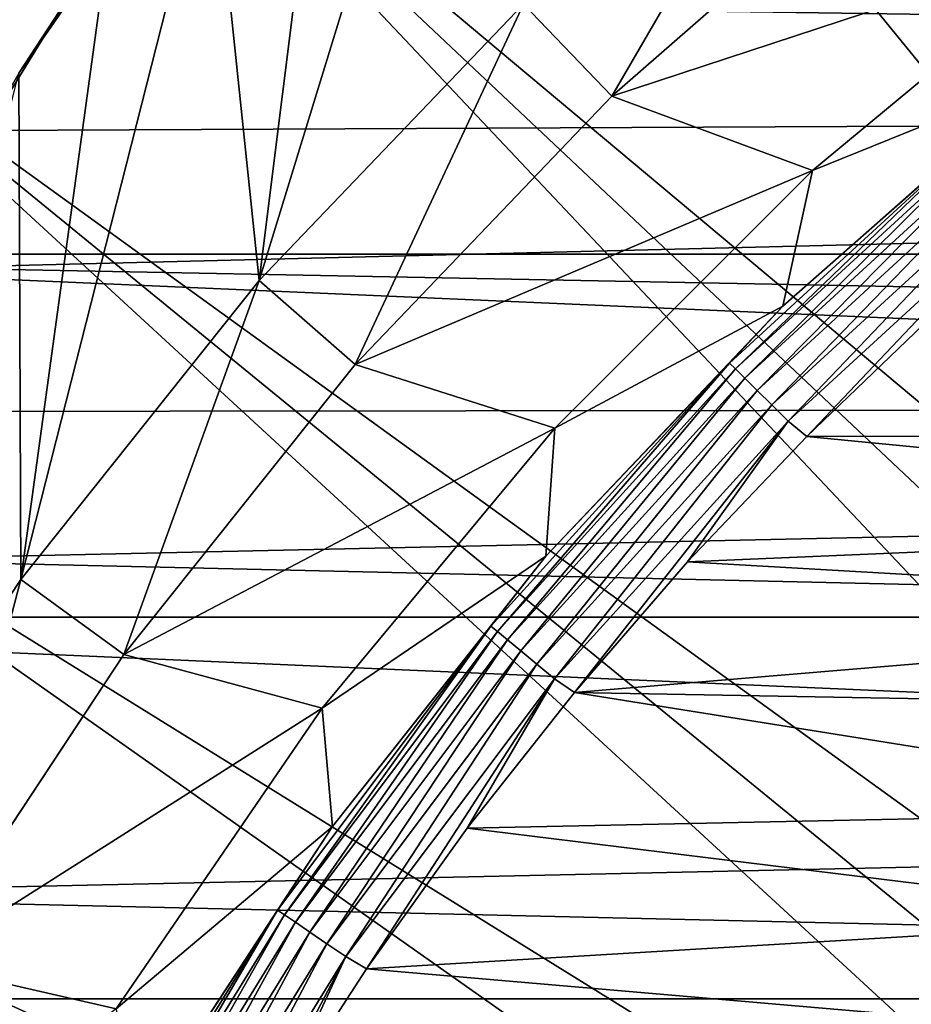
# Model space of a CAD drawing. Header units: metres. Extents: x -22 to 73, y -229 to 22.
# Tile 172 of 256: x -15.73 to -11.66, y 9.48 to 13.97. Entities that reach past the tile are written whole.
import ezdxf

# ---------------------------------------------------------------- set-up
doc = ezdxf.new("R2010")
doc.units = ezdxf.units.M
doc.layers.add('solid_509500_SW0001', color=7, linetype='CONTINUOUS')

msp = doc.modelspace()

# ---------------------------------------------------------------- linework, layer by layer
at = {"layer": 'solid_509500_SW0001'}
for points in [[(-6.188855, 9.929099, 120.188515), (-10.856981, 18.804842, 120.013718), (-12.454617, 17.787037, 120.013718)], [(-7.161612, 9.25204, 120.188515), (-12.454617, 17.787037, 120.013718), (-13.957466, 16.63386, 120.013718)], [(-6.683812, 9.602895, 120.188515), (-6.188855, 9.929099, 120.188515), (-12.454617, 17.787037, 120.013718)], [(-7.161612, 9.25204, 120.188515), (-6.683812, 9.602895, 120.188515), (-12.454617, 17.787037, 120.013718)], [(-7.621028, 8.877436, 120.188515), (-13.957466, 16.63386, 120.013718), (-15.35409, 15.35409, 120.013718)], [(-7.621028, 8.877436, 120.188515), (-7.161612, 9.25204, 120.188515), (-13.957466, 16.63386, 120.013718)], [(-13.72948, 15.729846, 6.7), (-13.42852, 14.045444, 6.7), (-14.63383, 12.784783, 6.7)], [(-14.315441, 15.32301, 6.7), (-13.72948, 15.729846, 6.7), (-14.63383, 12.784783, 6.7)], [(-8.480042, 8.060882, 120.188515), (-15.35409, 15.35409, 120.013718), (-16.63386, 13.957466, 120.013718)], [(-15.787104, 15.130713, 119.996193), (-16.63386, 13.957466, 120.013718), (-15.35409, 15.35409, 120.013718)], [(-8.060882, 8.480042, 120.188515), (-7.621028, 8.877436, 120.188515), (-15.35409, 15.35409, 120.013718)], [(-8.480042, 8.060882, 120.188515), (-8.060882, 8.480042, 120.188515), (-15.35409, 15.35409, 120.013718)], [(-14.849243, 14.849241, 6.7), (-14.315441, 15.32301, 6.7), (-14.63383, 12.784783, 6.7)], [(-13.42852, 14.045444, 6.7), (-12.11588, 15.19227, 6.7), (-13.026531, 13.624683, 40.038475)], [(-12.11588, 15.19227, 6.7), (-11.752783, 14.737523, 40.038475), (-13.026531, 13.624683, 40.038475)], [(-15.515899, 14.056066, 0.034086), (14.857604, 13.611543, 0.034086), (13.576676, 14.88947, 0.034086)], [(-14.849243, 14.849241, 6.7), (-14.63383, 12.784783, 6.7), (-15.720659, 11.421932, 6.7)], [(-15.323011, 14.315439, 6.7), (-14.849243, 14.849241, 6.7), (-15.720659, 11.421932, 6.7)], [(-13.026489, 13.624722, 90), (-13.026531, 13.624683, 40.038475), (-11.752783, 14.737523, 40.038475)], [(-11.75274, 14.737557, 90), (-13.026489, 13.624722, 90), (-11.752783, 14.737523, 40.038475)], [(-10.834109, 14.346693, 90), (-13.026489, 13.624722, 90), (-11.75274, 14.737557, 90)], [(-18.430916, 12.905476), (-17.235994, 14.462728), (18.430916, 12.905476)], [(-17.235994, 14.462728), (17.235994, 14.462728), (18.430916, 12.905476)], [(-10.834109, 14.346693, 90), (-12.111639, 13.285848, 90), (-13.026489, 13.624722, 90)], [(-11.070765, 13.707675, 110.508728), (-12.111639, 13.285848, 90), (-10.834109, 14.346693, 90)], [(-15.729847, 13.729479, 6.7), (-15.323011, 14.315439, 6.7), (-15.720659, 11.421932, 6.7)], [(-15.515899, 14.056066, 0.034086), (-15.323011, 14.315439, 6.7), (-15.729847, 13.729479, 6.7)], [(-15.880045, 13.468556, 0.034086), (-15.515899, 14.056066, 0.034086), (-15.729847, 13.729479, 6.7)], [(-15.880045, 13.468556, 0.034086), (14.857604, 13.611543, 0.034086), (-15.515899, 14.056066, 0.034086)], [(-14.63383, 12.784783, 6.7), (-13.42852, 14.045444, 6.7), (-14.195397, 12.402145, 40.038475)], [(-13.42852, 14.045444, 6.7), (-13.026531, 13.624683, 40.038475), (-14.195397, 12.402145, 40.038475)], [(-9.25204, 7.161612, 120.188515), (-16.63386, 13.957466, 120.013718), (-17.787037, 12.454617, 120.013718)], [(-8.877436, 7.621028, 120.188515), (-8.480042, 8.060882, 120.188515), (-16.63386, 13.957466, 120.013718)], [(-9.25204, 7.161612, 120.188515), (-8.877436, 7.621028, 120.188515), (-16.63386, 13.957466, 120.013718)], [(-15.729847, 13.729479, 6.7), (-15.720659, 11.421932, 6.7), (-16.68144, 9.966404, 6.7)], [(-11.070765, 13.707675, 110.508728), (-12.247118, 12.667686, 110.508728), (-12.111639, 13.285848, 90)], [(-11.296509, 13.503762, 110.618538), (-12.247118, 12.667686, 110.508728), (-11.070765, 13.707675, 110.508728)], [(-16.174217, 12.84304, 0.034086), (16.018755, 12.223828, 0.034086), (14.857604, 13.611543, 0.034086)], [(-16.174217, 12.84304, 0.034086), (14.857604, 13.611543, 0.034086), (-15.880045, 13.468556, 0.034086)], [(-14.195358, 12.402189, 90), (-14.195397, 12.402145, 40.038475), (-13.026531, 13.624683, 40.038475)], [(-13.026489, 13.624722, 90), (-14.195358, 12.402189, 90), (-13.026531, 13.624683, 40.038475)], [(-12.111639, 13.285848, 90), (-14.195358, 12.402189, 90), (-13.026489, 13.624722, 90)], [(-12.489547, 12.408624, 110.618538), (-12.247118, 12.667686, 110.508728), (-11.296509, 13.503762, 110.618538)], [(-12.489547, 12.408624, 110.618538), (-11.296509, 13.503762, 110.618538), (-12.462554, 12.381806, 110.722641)], [(-11.296509, 13.503762, 110.618538), (-11.272096, 13.474579, 110.722641), (-12.462554, 12.381806, 110.722641)], [(-12.462554, 12.381806, 110.722641), (-11.272096, 13.474579, 110.722641), (-12.419956, 12.339484, 110.815804)], [(-11.272096, 13.474579, 110.722641), (-11.233566, 13.428521, 110.815804), (-12.419956, 12.339484, 110.815804)], [(-12.419956, 12.339484, 110.815804), (-11.233566, 13.428521, 110.815804), (-12.363845, 12.283736, 110.89344)], [(-11.233566, 13.428521, 110.815804), (-11.182815, 13.367853, 110.89344), (-12.363845, 12.283736, 110.89344)], [(-12.363845, 12.283736, 110.89344), (-11.182815, 13.367853, 110.89344), (-12.296977, 12.217302, 110.951752)], [(-11.182815, 13.367853, 110.89344), (-11.122334, 13.295556, 110.951752), (-12.296977, 12.217302, 110.951752)], [(-12.296977, 12.217302, 110.951752), (-11.122334, 13.295556, 110.951752), (-12.22264, 12.143447, 110.987862)], [(-11.122334, 13.295556, 110.951752), (-11.055099, 13.215182, 110.987862), (-12.22264, 12.143447, 110.987862)], [(-12.111639, 13.285848, 90), (-13.285836, 12.111651, 90), (-14.195358, 12.402189, 90)], [(-12.247118, 12.667686, 110.508728), (-13.285836, 12.111651, 90), (-12.111639, 13.285848, 90)], [(-12.22264, 12.143447, 110.987862), (-11.055099, 13.215182, 110.987862), (-12.137725, 12.073545, 111)], [(-11.055099, 13.215182, 110.987862), (-11.569042, 12.619514, 111), (-12.137725, 12.073545, 111)], [(-19.485569, 11.250006), (-18.430916, 12.905476), (19.485569, 11.250006)], [(-18.430916, 12.905476), (18.430916, 12.905476), (19.485569, 11.250006)], [(-16.394487, 12.187861, 0.034086), (16.018755, 12.223828, 0.034086), (-16.174217, 12.84304, 0.034086)], [(-15.720659, 11.421932, 6.7), (-14.63383, 12.784783, 6.7), (-15.24997, 11.079752, 40.038475)], [(-14.63383, 12.784783, 6.7), (-14.195397, 12.402145, 40.038475), (-15.24997, 11.079752, 40.038475)], [(-12.247118, 12.667686, 110.508728), (-13.326217, 11.527104, 110.508728), (-13.285836, 12.111651, 90)], [(-12.489547, 12.408624, 110.618538), (-13.326217, 11.527104, 110.508728), (-12.247118, 12.667686, 110.508728)], [(-12.137725, 12.073545, 111), (-11.569042, 12.619514, 111), (-7.631745, 12.079847, 111)], [(-9.602895, 6.683812, 120.188515), (-17.787037, 12.454617, 120.013718), (-18.804842, 10.856981, 120.013718)], [(-9.602895, 6.683812, 120.188515), (-9.25204, 7.161612, 120.188515), (-17.787037, 12.454617, 120.013718)], [(-15.249935, 11.079801, 90), (-15.24997, 11.079752, 40.038475), (-14.195397, 12.402145, 40.038475)], [(-14.195358, 12.402189, 90), (-15.249935, 11.079801, 90), (-14.195397, 12.402145, 40.038475)], [(-13.285836, 12.111651, 90), (-15.249935, 11.079801, 90), (-14.195358, 12.402189, 90)], [(-13.576907, 11.208493, 110.618538), (-13.326217, 11.527104, 110.508728), (-12.489547, 12.408624, 110.618538)], [(-13.576907, 11.208493, 110.618538), (-12.489547, 12.408624, 110.618538), (-13.547565, 11.18427, 110.722641)], [(-12.489547, 12.408624, 110.618538), (-12.462554, 12.381806, 110.722641), (-13.547565, 11.18427, 110.722641)], [(-13.547565, 11.18427, 110.722641), (-12.462554, 12.381806, 110.722641), (-13.501258, 11.146041, 110.815804)], [(-12.462554, 12.381806, 110.722641), (-12.419956, 12.339484, 110.815804), (-13.501258, 11.146041, 110.815804)], [(-13.501258, 11.146041, 110.815804), (-12.419956, 12.339484, 110.815804), (-13.440261, 11.095684, 110.89344)], [(-12.419956, 12.339484, 110.815804), (-12.363845, 12.283736, 110.89344), (-13.440261, 11.095684, 110.89344)], [(-13.440261, 11.095684, 110.89344), (-12.363845, 12.283736, 110.89344), (-13.367573, 11.035676, 110.951752)], [(-12.363845, 12.283736, 110.89344), (-12.296977, 12.217302, 110.951752), (-13.367573, 11.035676, 110.951752)], [(16.018755, 12.223828, 0.034086), (-16.537945, 11.511685, 0.034086), (17.050714, 10.73758, 0.034086)], [(-16.394487, 12.187861, 0.034086), (-16.537945, 11.511685, 0.034086), (16.018755, 12.223828, 0.034086)], [(-13.367573, 11.035676, 110.951752), (-12.296977, 12.217302, 110.951752), (-13.286763, 10.968964, 110.987862)], [(-12.296977, 12.217302, 110.951752), (-12.22264, 12.143447, 110.987862), (-13.286763, 10.968964, 110.987862)], [(-13.286763, 10.968964, 110.987862), (-12.22264, 12.143447, 110.987862), (-13.196745, 10.905998, 111)], [(-12.22264, 12.143447, 110.987862), (-12.680704, 11.501939, 111), (-13.196745, 10.905998, 111)], [(-12.22264, 12.143447, 110.987862), (-12.137725, 12.073545, 111), (-12.680704, 11.501939, 111)], [(-13.285836, 12.111651, 90), (-14.346684, 10.834122, 90), (-15.249935, 11.079801, 90)], [(-13.326217, 11.527104, 110.508728), (-14.346684, 10.834122, 90), (-13.285836, 12.111651, 90)], [(-12.137725, 12.073545, 111), (-7.631745, 12.079847, 111), (-8.212715, 11.692628, 111)], [(-12.680704, 11.501939, 111), (-12.137725, 12.073545, 111), (-8.212715, 11.692628, 111)], [(-12.680704, 11.501939, 111), (-8.212715, 11.692628, 111), (-8.773915, 11.277617, 111)], [(17.050714, 10.73758, 0.034086), (-16.537945, 11.511685, 0.034086), (-17.503939, 9.981713, 0.034086)], [(-13.326217, 11.527104, 110.508728), (-14.299493, 10.294984, 110.508728), (-14.346684, 10.834122, 90)], [(-13.576907, 11.208493, 110.618538), (-14.299493, 10.294984, 110.508728), (-13.326217, 11.527104, 110.508728)], [(-13.196745, 10.905998, 111), (-12.680704, 11.501939, 111), (-8.773915, 11.277617, 111)], [(-16.68144, 9.966404, 6.7), (-15.720659, 11.421932, 6.7), (-16.181759, 9.668152, 40.038475)], [(-15.720659, 11.421932, 6.7), (-15.24997, 11.079752, 40.038475), (-16.181759, 9.668152, 40.038475)], [(-13.196745, 10.905998, 111), (-8.773915, 11.277617, 111), (-9.31427, 10.835615, 111)], [(-20.391922, 9.508916), (-19.485569, 11.250006), (20.391922, 9.508916)], [(-19.485569, 11.250006), (19.485569, 11.250006), (20.391922, 9.508916)], [(-14.54939, 9.913525, 110.618538), (-14.299493, 10.294984, 110.508728), (-13.576907, 11.208493, 110.618538)], [(-14.54939, 9.913525, 110.618538), (-13.576907, 11.208493, 110.618538), (-14.517946, 9.8921, 110.722641)], [(-13.576907, 11.208493, 110.618538), (-13.547565, 11.18427, 110.722641), (-14.517946, 9.8921, 110.722641)], [(-14.517946, 9.8921, 110.722641), (-13.547565, 11.18427, 110.722641), (-14.468322, 9.858288, 110.815804)], [(-13.547565, 11.18427, 110.722641), (-13.501258, 11.146041, 110.815804), (-14.468322, 9.858288, 110.815804)], [(-14.468322, 9.858288, 110.815804), (-13.501258, 11.146041, 110.815804), (-14.402956, 9.813749, 110.89344)], [(-13.501258, 11.146041, 110.815804), (-13.440261, 11.095684, 110.89344), (-14.402956, 9.813749, 110.89344)], [(-14.402956, 9.813749, 110.89344), (-13.440261, 11.095684, 110.89344), (-14.325061, 9.760674, 110.951752)], [(-13.440261, 11.095684, 110.89344), (-13.367573, 11.035676, 110.951752), (-14.325061, 9.760674, 110.951752)], [(-16.18173, 9.668201, 90), (-16.181759, 9.668152, 40.038475), (-15.24997, 11.079752, 40.038475)], [(-15.249935, 11.079801, 90), (-16.18173, 9.668201, 90), (-15.24997, 11.079752, 40.038475)], [(-14.346684, 10.834122, 90), (-16.18173, 9.668201, 90), (-15.249935, 11.079801, 90)], [(-14.325061, 9.760674, 110.951752), (-13.367573, 11.035676, 110.951752), (-14.238464, 9.70167, 110.987862)], [(-13.367573, 11.035676, 110.951752), (-13.286763, 10.968964, 110.987862), (-14.238464, 9.70167, 110.987862)], [(-14.238464, 9.70167, 110.987862), (-13.286763, 10.968964, 110.987862), (-14.143686, 9.646294, 111)], [(-13.286763, 10.968964, 110.987862), (-13.684737, 10.287022, 111), (-14.143686, 9.646294, 111)], [(-13.286763, 10.968964, 110.987862), (-13.196745, 10.905998, 111), (-13.684737, 10.287022, 111)], [(-13.684737, 10.287022, 111), (-13.196745, 10.905998, 111), (-9.832644, 10.36751, 111)], [(-13.196745, 10.905998, 111), (-9.31427, 10.835615, 111), (-9.832644, 10.36751, 111)], [(-10.229815, 5.678011, 120.188515), (-18.804842, 10.856981, 120.013718), (-19.679533, 9.176717, 120.013718)], [(-9.929099, 6.188855, 120.188515), (-9.602895, 6.683812, 120.188515), (-18.804842, 10.856981, 120.013718)], [(-10.229815, 5.678011, 120.188515), (-9.929099, 6.188855, 120.188515), (-18.804842, 10.856981, 120.013718)], [(-14.346684, 10.834122, 90), (-15.285131, 9.46416, 90), (-16.18173, 9.668201, 90)], [(-14.299493, 10.294984, 110.508728), (-15.285131, 9.46416, 90), (-14.346684, 10.834122, 90)], [(17.050714, 10.73758, 0.034086), (-17.503939, 9.981713, 0.034086), (17.945194, 9.164743, 0.034086)], [(-13.684737, 10.287022, 111), (-9.832644, 10.36751, 111), (-10.327709, 9.87444, 111)], [(-14.299493, 10.294984, 110.508728), (-15.159216, 8.981112, 110.508728), (-15.285131, 9.46416, 90)], [(-14.54939, 9.913525, 110.618538), (-15.159216, 8.981112, 110.508728), (-14.299493, 10.294984, 110.508728)], [(-14.143686, 9.646294, 111), (-13.684737, 10.287022, 111), (-10.327709, 9.87444, 111)], [(17.945194, 9.164743, 0.034086), (-17.503939, 9.981713, 0.034086), (-18.328779, 8.37128, 0.034086)], [(-15.398767, 8.534676, 110.618538), (-15.159216, 8.981112, 110.508728), (-14.54939, 9.913525, 110.618538)], [(-15.398767, 8.534676, 110.618538), (-14.54939, 9.913525, 110.618538), (-15.365488, 8.516231, 110.722641)], [(-14.54939, 9.913525, 110.618538), (-14.517946, 9.8921, 110.722641), (-15.365488, 8.516231, 110.722641)], [(-15.365488, 8.516231, 110.722641), (-14.517946, 9.8921, 110.722641), (-15.312966, 8.487122, 110.815804)], [(-14.517946, 9.8921, 110.722641), (-14.468322, 9.858288, 110.815804), (-15.312966, 8.487122, 110.815804)], [(-15.312966, 8.487122, 110.815804), (-14.468322, 9.858288, 110.815804), (-15.243785, 8.448778, 110.89344)], [(-14.468322, 9.858288, 110.815804), (-14.402956, 9.813749, 110.89344), (-15.243785, 8.448778, 110.89344)], [(-14.143686, 9.646294, 111), (-10.327709, 9.87444, 111), (-10.798079, 9.357759, 111)], [(-15.243785, 8.448778, 110.89344), (-14.402956, 9.813749, 110.89344), (-15.161343, 8.403085, 110.951752)], [(-14.402956, 9.813749, 110.89344), (-14.325061, 9.760674, 110.951752), (-15.161343, 8.403085, 110.951752)], [(-15.161343, 8.403085, 110.951752), (-14.325061, 9.760674, 110.951752), (-15.06969, 8.352286, 110.987862)], [(-14.325061, 9.760674, 110.951752), (-14.238464, 9.70167, 110.987862), (-15.06969, 8.352286, 110.987862)], [(-15.06969, 8.352286, 110.987862), (-14.238464, 9.70167, 110.987862), (-14.970743, 8.304921, 111)], [(-14.238464, 9.70167, 110.987862), (-14.57265, 8.98514, 111), (-14.970743, 8.304921, 111)], [(-14.238464, 9.70167, 110.987862), (-14.143686, 9.646294, 111), (-14.57265, 8.98514, 111)], [(-15.285131, 9.46416, 90), (-16.98324, 8.178758, 90), (-16.18173, 9.668201, 90)], [(-14.57265, 8.98514, 111), (-14.143686, 9.646294, 111), (-10.798079, 9.357759, 111)], [(-21.143082, 7.695457), (-20.391922, 9.508916), (21.143082, 7.695457)], [(-20.391922, 9.508916), (20.391922, 9.508916), (21.143082, 7.695457)]]:
    msp.add_3dface(points, dxfattribs=at)

doc.saveas('drawing.dxf')
